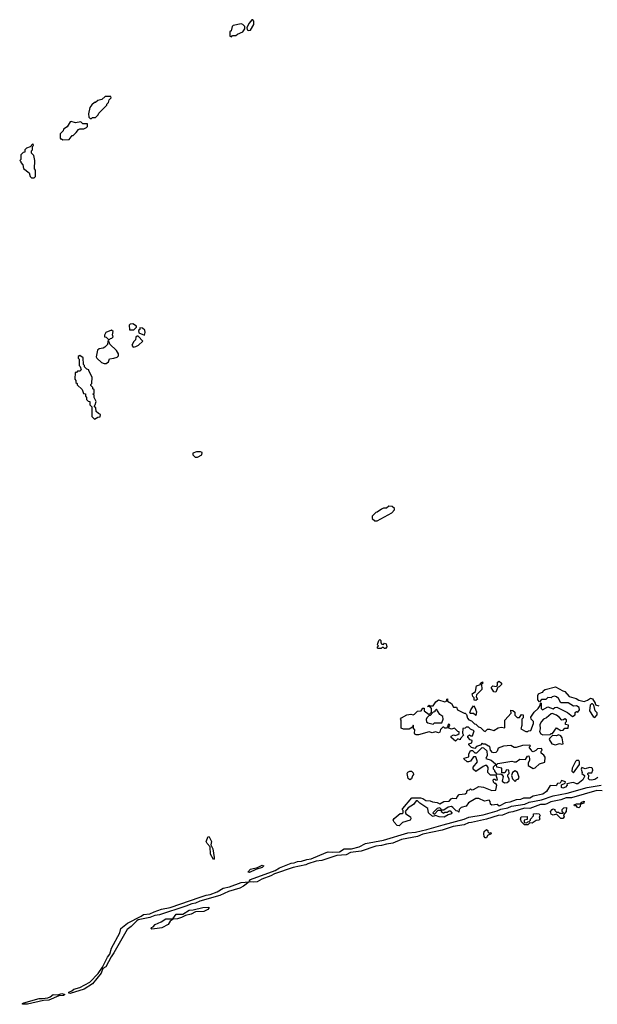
# Model space of a CAD drawing. Extents: x 2528705 to 2678277, y 911730 to 1023331.
# Tile 14 of 241: x 2555500 to 2560940, y 923462 to 932730. Entities that reach past the tile are written whole.
import ezdxf

# ---------------------------------------------------------------- set-up
doc = ezdxf.new("R2010")
doc.units = 0

msp = doc.modelspace()

# ---------------------------------------------------------------- linework, layer by layer
at = {"layer": '0CON20XD'}
for points in [[(2557495, 932570), (2557505, 932580), (2557535, 932580), (2557550, 932595), (2557600, 932615), (2557620, 932645), (2557620, 932665), (2557600, 932685), (2557585, 932690), (2557510, 932675), (2557500, 932665), (2557490, 932625), (2557480, 932615), (2557480, 932575), (2557495, 932570)], [(2557655, 932627.5), (2557675, 932632.5), (2557706.4, 932683.6), (2557706.4, 932716.4), (2557695, 932730), (2557685, 932727.5), (2557661.7, 932698.3), (2557640, 932655), (2557643, 932633), (2557655, 932627.5)], [(2556175, 931800), (2556185, 931810), (2556215, 931810), (2556240, 931835), (2556245, 931850), (2556320, 931925), (2556320, 931935), (2556335, 931950), (2556343, 931977), (2556360, 931995), (2556358.3, 932008.3), (2556305, 932007.5), (2556275, 931980), (2556235, 931970), (2556215, 931950), (2556205, 931950), (2556180.7, 931929.3), (2556160, 931905), (2556147.5, 931845), (2556151.7, 931811.7), (2556165, 931800), (2556175, 931800)], [(2555905, 931600), (2555965, 931602.5), (2555995, 931640), (2556005, 931640), (2556033, 931667), (2556055, 931697.5), (2556067, 931703), (2556105, 931702.5), (2556130, 931715), (2556137.5, 931725), (2556138.3, 931748.3), (2556095, 931750), (2556075, 931767.5), (2556025, 931760), (2555985, 931772.5), (2555975, 931770), (2555948.3, 931721.7), (2555911.7, 931698.3), (2555910, 931685), (2555880, 931655), (2555880, 931615), (2555885, 931610), (2555895, 931610), (2555905, 931600)], [(2555635, 931240), (2555650, 931255), (2555650, 931315), (2555640, 931325), (2555642.5, 931405), (2555631.7, 931451.7), (2555610, 931475), (2555610, 931495), (2555620, 931505), (2555620, 931535), (2555630, 931545), (2555625, 931560), (2555598.3, 931531.7), (2555565, 931520), (2555550, 931505), (2555548.3, 931481.7), (2555531.7, 931478.3), (2555511.7, 931458.3), (2555510, 931415), (2555500, 931405), (2555510, 931395), (2555510, 931385), (2555530, 931365), (2555535, 931330), (2555588.3, 931288.3), (2555600, 931255), (2555611.7, 931241.7), (2555635, 931240)], [(2556575, 929810), (2556600, 929835), (2556600, 929845), (2556566.4, 929866.4), (2556540, 929865), (2556530, 929855), (2556535, 929810), (2556575, 929810)], [(2556675, 929760), (2556682.5, 929785), (2556677, 929807), (2556655, 929827.5), (2556631.7, 929828.3), (2556630, 929815), (2556620, 929805), (2556621.7, 929781.7), (2556675, 929760)], [(2556345, 929720), (2556355, 929730), (2556368.3, 929731.7), (2556380, 929745), (2556372.5, 929765), (2556380, 929795), (2556365, 929807.5), (2556310, 929785), (2556298.3, 929761.7), (2556300, 929745), (2556315, 929740), (2556331.7, 929721.7), (2556345, 929720)], [(2556568.3, 929648.3), (2556595, 929652.5), (2556620, 929665), (2556660, 929705), (2556615, 929750), (2556605, 929750), (2556595, 929740), (2556590, 929715), (2556575, 929700), (2556557.5, 929665), (2556568.3, 929648.3)], [(2556315, 929492.5), (2556335, 929510), (2556345, 929537.5), (2556387, 929543), (2556417, 929553), (2556430, 929565), (2556430, 929585), (2556412.5, 929615), (2556350, 929675), (2556335, 929710), (2556330, 929705), (2556328.3, 929671.7), (2556303, 929647), (2556285, 929637.5), (2556248.3, 929631.7), (2556231.7, 929618.3), (2556221.2, 929555), (2556225, 929542.5), (2556271.7, 929501.7), (2556295, 929492.5), (2556315, 929492.5)], [(2556205, 928970), (2556235, 928990), (2556258.3, 928991.7), (2556260, 929015), (2556241.7, 929021.7), (2556221.7, 929041.7), (2556217, 929077), (2556200, 929095), (2556210, 929105), (2556220, 929135), (2556200, 929175), (2556200, 929195), (2556190, 929205), (2556200, 929215), (2556200, 929245), (2556190, 929255), (2556188.3, 929268.3), (2556170, 929285), (2556170, 929295), (2556180, 929305), (2556182.5, 929365), (2556150, 929425), (2556150, 929435), (2556131.7, 929441.7), (2556111.7, 929461.7), (2556110, 929475), (2556100, 929485), (2556098.3, 929548.3), (2556065, 929570), (2556051.7, 929558.3), (2556050, 929545), (2556060, 929535), (2556060, 929475), (2556070, 929465), (2556080, 929435), (2556065, 929420), (2556045, 929420), (2556035, 929410), (2556021.7, 929408.3), (2556020, 929345), (2556030, 929335), (2556030, 929315), (2556040, 929305), (2556041.7, 929291.7), (2556088.3, 929248.3), (2556101.7, 929211.7), (2556118.3, 929208.3), (2556120, 929185), (2556130, 929175), (2556130, 929155), (2556145, 929140), (2556160, 929135), (2556160, 929105), (2556180, 929085), (2556180, 928995), (2556205, 928970)], [(2557175, 928612.5), (2557215, 928632.5), (2557220, 928655), (2557201.7, 928661.7), (2557165, 928662.5), (2557131.7, 928648.3), (2557130, 928635), (2557141.7, 928621.7), (2557153, 928613), (2557175, 928612.5)], [(2558865, 928013.3), (2559003, 928087), (2559030, 928115), (2559028.3, 928128.3), (2559007, 928147), (2558975, 928150), (2558955, 928132.5), (2558925, 928132.5), (2558906.4, 928123.6), (2558867, 928093), (2558855, 928090), (2558820, 928055), (2558820, 928035), (2558845, 928013.3), (2558865, 928013.3)], [(2558945, 926810), (2558935, 926810), (2558925, 926820), (2558915, 926820), (2558905, 926810), (2558875, 926810), (2558870, 926815), (2558870, 926825), (2558880, 926835), (2558870, 926845), (2558873, 926857), (2558883.3, 926886.7), (2558893, 926897), (2558900, 926885), (2558900, 926865), (2558911.7, 926851.7), (2558925, 926850), (2558935, 926860), (2558950, 926855), (2558957.5, 926825), (2558945, 926810)], [(2559795, 926322.5), (2559780, 926325), (2559780, 926345), (2559768.3, 926358.3), (2559762.5, 926385), (2559793.6, 926406.4), (2559801.7, 926458.3), (2559838.3, 926471.7), (2559840, 926485), (2559857, 926497), (2559860, 926485), (2559850, 926475), (2559852.5, 926425), (2559802.5, 926375), (2559797.5, 926355), (2559810, 926335), (2559795, 926322.5)], [(2559985, 926400), (2559963.6, 926403.6), (2559940, 926445), (2559955, 926460), (2559987.5, 926452.5), (2560000, 926465), (2560000, 926495), (2560015, 926502.5), (2560037.5, 926485), (2560037, 926473), (2560015, 926450), (2560001.7, 926448.3), (2559985, 926400)], [(2559685, 926203.3), (2559695, 926202.5), (2559708.3, 926188.3), (2559717.5, 926155), (2559730.7, 926140.7), (2559755, 926130), (2559781.7, 926101.7), (2559795, 926100), (2559820, 926075), (2559838.3, 926068.3), (2559870, 926035), (2559885, 926030), (2559905, 926050), (2559925, 926050), (2559965, 926037.5), (2560005, 926063.3), (2560035, 926070), (2560070, 926065), (2560070, 926135), (2560127, 926203), (2560125, 926230), (2560145, 926227.5), (2560161.7, 926211.7), (2560163, 926183), (2560185, 926160), (2560208.3, 926161.7), (2560225, 926190), (2560240, 926185), (2560241.7, 926158.3), (2560230, 926145), (2560227.5, 926085), (2560220, 926055), (2560265, 926030), (2560285, 926030), (2560293, 926037), (2560315, 926040), (2560337.5, 926105), (2560337.5, 926125), (2560316.4, 926146.4), (2560312.5, 926165), (2560345, 926210), (2560382.5, 926245), (2560400, 926275), (2560405, 926300), (2560410, 926295), (2560410, 926245), (2560423, 926233), (2560475, 926261.2), (2560525, 926242.5), (2560540, 926255), (2560558.3, 926258.3), (2560658.8, 926208.8), (2560705, 926170), (2560730, 926185), (2560731.7, 926208.3), (2560745, 926217.5), (2560755, 926210), (2560772.5, 926235), (2560770, 926255), (2560745, 926272.5), (2560715, 926267.5), (2560665, 926300), (2560595, 926300), (2560575, 926340), (2560556.1, 926356.1), (2560535, 926362.5), (2560513.3, 926356.7), (2560505, 926347.5), (2560475, 926350), (2560455, 926330), (2560415, 926330), (2560395, 926310), (2560378.3, 926328.3), (2560380.7, 926369.3), (2560387, 926383), (2560415, 926397.5), (2560425, 926400), (2560432.5, 926415), (2560450, 926425), (2560545, 926450), (2560615, 926412.5), (2560635, 926407.5), (2560675, 926360), (2560741.7, 926341.7), (2560765, 926323.3), (2560815, 926312.5), (2560847, 926323), (2560875, 926342.5), (2560895, 926337.5), (2560920, 926295), (2560921.7, 926281.7), (2560955, 926270)], [(2560945, 925596.7), (2560915, 925577.5), (2560885, 925570), (2560866.4, 925573.6), (2560857.5, 925585), (2560860, 925615), (2560850, 925625), (2560850, 925635), (2560855, 925640), (2560888.3, 925641.7), (2560897.5, 925665), (2560895, 925680), (2560887, 925687), (2560865, 925690), (2560825, 925677.5), (2560795, 925690), (2560787.5, 925675), (2560797.5, 925645), (2560793, 925633), (2560820, 925615), (2560820, 925605), (2560802.5, 925575), (2560755, 925538), (2560745, 925536.2), (2560715, 925550), (2560695, 925547.5), (2560651.7, 925538.3), (2560656.4, 925523.6), (2560640, 925505), (2560615, 925497.5), (2560603.6, 925503.6), (2560601.7, 925528.3), (2560638.3, 925541.7), (2560640, 925555), (2560603, 925567), (2560588.3, 925541.7), (2560565, 925540), (2560551.7, 925518.3), (2560495, 925520), (2560461.2, 925465), (2560425, 925440.5), (2560335, 925420), (2560305, 925401.9), (2560245, 925400.8), (2560215, 925388.6), (2560175, 925387.5), (2560115, 925363.8), (2560075, 925359.2), (2560015, 925328), (2559995, 925342), (2559945, 925336.7), (2559933.3, 925345), (2559931.7, 925371.7), (2559921.7, 925381.7), (2559877, 925373), (2559825, 925400), (2559795, 925400), (2559725, 925357.5), (2559705, 925327.5), (2559657, 925313), (2559640, 925295), (2559635, 925270), (2559625, 925280), (2559611.7, 925281.7), (2559580, 925315), (2559565, 925322.5), (2559535, 925317.5), (2559495, 925290), (2559470, 925290), (2559470, 925275), (2559495, 925260), (2559505, 925270), (2559525, 925270), (2559545, 925282.5), (2559555, 925282.5), (2559570, 925265), (2559567, 925253), (2559536.1, 925243.9), (2559497.7, 925222.3), (2559450, 925225), (2559415, 925240), (2559395, 925230), (2559380, 925235), (2559350, 925265), (2559342.5, 925305), (2559266.7, 925355), (2559245, 925377.5), (2559233.9, 925376.1), (2559207.7, 925342.3), (2559158.3, 925311.7), (2559130, 925275), (2559137.5, 925255), (2559180, 925225), (2559183, 925207), (2559177.5, 925195), (2559105, 925173.8), (2559075, 925141.2), (2559054, 925144), (2559026.2, 925175), (2559016.7, 925195), (2559028, 925212), (2559082.5, 925257.5), (2559101.7, 925258.3), (2559110, 925265), (2559110, 925285), (2559102.5, 925295), (2559107.5, 925305), (2559194.2, 925405.8), (2559275, 925403.8), (2559297.7, 925397.7), (2559325, 925378.8), (2559366.4, 925376.4), (2559386.7, 925366.7), (2559430.5, 925360.5), (2559455, 925347.5), (2559495, 925370), (2559545, 925372.5), (2559563.3, 925396.7), (2559575, 925402.5), (2559615, 925400), (2559620, 925415), (2559640, 925435), (2559695, 925443.3), (2559710, 925455), (2559710, 925465), (2559721.7, 925478.3), (2559735, 925480), (2559745, 925490), (2559755, 925480), (2559775, 925482.5), (2559825, 925513.3), (2559866.4, 925506.4), (2559945, 925473.3), (2559983, 925477), (2559992.5, 925525), (2559985, 925540), (2559975, 925540), (2559961.7, 925551.7), (2559960, 925575), (2559965, 925580), (2559975, 925580), (2559985, 925570), (2560000, 925575), (2559987.5, 925617.5), (2559935, 925620), (2559910, 925645), (2559911.7, 925691.7), (2559898.3, 925708.3), (2559885, 925710), (2559865, 925700), (2559797, 925653), (2559770, 925675), (2559770, 925695), (2559810, 925745), (2559795, 925790), (2559775, 925790), (2559745, 925750), (2559725, 925742.5), (2559715, 925742.5), (2559681.7, 925771.7), (2559685, 925780), (2559728.3, 925791.7), (2559730, 925815), (2559745, 925850), (2559765, 925850), (2559785, 925830), (2559805, 925830), (2559855, 925880), (2559866.7, 925876.7), (2559898.3, 925848.3), (2559902.5, 925805), (2559890, 925775), (2559940.7, 925760.7), (2559980, 925725), (2559978.3, 925711.7), (2559957.5, 925695), (2559958.3, 925678.3), (2559970, 925665), (2559970, 925655), (2559991.7, 925631.7), (2560015, 925627.5), (2560031.7, 925631.7), (2560043, 925623), (2560052.5, 925605), (2560043, 925563), (2560065, 925547.5), (2560091.7, 925548.3), (2560110, 925565), (2560110, 925585), (2560097.5, 925605), (2560098.3, 925621.7), (2560110, 925635), (2560107, 925667), (2560085, 925670), (2560068.3, 925641.7), (2560041.7, 925641.7), (2560040, 925685), (2559993, 925693), (2559990, 925715), (2560003, 925727), (2560135, 925750), (2560155, 925742.5), (2560175, 925743.3), (2560210.7, 925769.3), (2560262.5, 925767.5), (2560283.6, 925796.4), (2560295, 925800), (2560302.5, 925775), (2560300, 925755), (2560287.5, 925735), (2560288.3, 925708.3), (2560335, 925680), (2560355, 925687.5), (2560393.9, 925726.1), (2560445, 925740), (2560447, 925787), (2560436.4, 925806.4), (2560410, 925825), (2560410, 925845), (2560420, 925855), (2560415, 925870), (2560375, 925867.5), (2560359.3, 925850.7), (2560335, 925837.5), (2560325, 925840), (2560320, 925855), (2560300, 925875), (2560300, 925885), (2560310, 925895), (2560305, 925900), (2560233.6, 925896.4), (2560175, 925877.5), (2560155, 925877.5), (2560125, 925897.5), (2560055, 925892.5), (2560007, 925873), (2559997.5, 925845), (2559985, 925832.5), (2559965, 925827.5), (2559951.7, 925831.7), (2559933, 925853), (2559928.3, 925888.3), (2559915, 925890), (2559885, 925910), (2559865, 925910), (2559855, 925920), (2559838.3, 925901.7), (2559801.7, 925888.3), (2559785, 925870), (2559755, 925880), (2559730, 925905), (2559730, 925915), (2559758.3, 925921.7), (2559760, 925945), (2559741.7, 925951.7), (2559720, 925975), (2559720, 925985), (2559735, 925997.5), (2559745, 925990), (2559765, 925990), (2559780, 926035), (2559745, 926050), (2559725, 926070), (2559705, 926070), (2559695, 926060), (2559671.7, 926058.3), (2559670, 926015), (2559680, 925995), (2559650, 925965), (2559648.3, 925951.7), (2559625, 925960), (2559605, 925940), (2559563.3, 925973.3), (2559562.5, 925985), (2559585, 925997.5), (2559605, 925992.5), (2559625, 926000), (2559638.3, 926011.7), (2559640, 926025), (2559625, 926030), (2559595, 926060), (2559565, 926052.5), (2559541.7, 926061.7), (2559540, 926075), (2559550, 926085), (2559547.5, 926095), (2559535, 926100), (2559530, 926075), (2559518.3, 926061.7), (2559505, 926060), (2559495, 926070), (2559485, 926070), (2559462.5, 926047.5), (2559456.7, 926023.3), (2559445, 926017.5), (2559415, 926027.5), (2559385, 926017.5), (2559355, 926026.7), (2559255, 925997.5), (2559235, 925997.5), (2559222.5, 926005), (2559217.5, 926015), (2559220, 926045), (2559210, 926055), (2559210, 926085), (2559205, 926090), (2559198.3, 926071.7), (2559167, 926053), (2559115, 926052.5), (2559091.7, 926061.7), (2559092.5, 926135), (2559087.5, 926145), (2559095, 926157.5), (2559145, 926187.5), (2559185, 926192.5), (2559205, 926187.5), (2559217, 926193), (2559245, 926220), (2559280, 926225), (2559295, 926250), (2559308.3, 926248.3), (2559310, 926225), (2559355, 926190), (2559377.5, 926212.5), (2559377.5, 926245), (2559368.3, 926258.3), (2559340, 926265), (2559355, 926277.5), (2559365, 926270), (2559395, 926270), (2559420, 926310), (2559445, 926327.5), (2559505, 926307.5), (2559520, 926315), (2559522.5, 926335), (2559528.3, 926338.3), (2559530, 926315), (2559565, 926292.5), (2559585, 926260), (2559615, 926260), (2559623.3, 926233.3), (2559685, 926203.3)], [(2559395, 926100), (2559405, 926110), (2559475, 926110), (2559487.5, 926145), (2559485, 926170), (2559455, 926190), (2559425, 926240), (2559410, 926225), (2559410, 926215), (2559395, 926210), (2559365, 926180), (2559351.7, 926178.3), (2559333, 926157), (2559328.3, 926141.7), (2559331.7, 926121.7), (2559345, 926110), (2559395, 926100)], [(2559795, 926180), (2559775, 926200), (2559745, 926200), (2559740, 926205), (2559750, 926235), (2559775, 926270), (2559787, 926257), (2559802.5, 926215), (2559795, 926180)], [(2560915, 926160), (2560936.7, 926185), (2560936.7, 926205), (2560920, 926225), (2560908.3, 926278.3), (2560895, 926290), (2560885, 926290), (2560873, 926277), (2560866.7, 926225), (2560899.3, 926169.3), (2560915, 926160)], [(2560425, 925997.5), (2560495, 926000), (2560505, 926010), (2560518.3, 926011.7), (2560555, 926062.5), (2560595, 926040), (2560616.7, 926043.3), (2560635, 926060), (2560665, 926060), (2560668.3, 926088.3), (2560640, 926095), (2560640, 926115), (2560650, 926125), (2560648.3, 926138.3), (2560635, 926150), (2560621.7, 926138.3), (2560605, 926137.5), (2560585, 926162.5), (2560555, 926182.5), (2560515, 926197.5), (2560503.9, 926196.1), (2560460.7, 926159.3), (2560433.6, 926146.4), (2560412.5, 926125), (2560397.5, 926095), (2560400, 926055), (2560395, 926030), (2560407, 926007), (2560425, 925997.5)], [(2560545, 925903.8), (2560585, 925917.5), (2560605, 925910), (2560617, 925913), (2560609.3, 925969.3), (2560595, 925990), (2560575, 925997.5), (2560555, 925990), (2560518.3, 925991.7), (2560490, 925965), (2560487.5, 925955), (2560512.5, 925915), (2560545, 925903.8)], [(2560715, 925640), (2560771.7, 925718.3), (2560773.3, 925745), (2560765, 925756.7), (2560745, 925756.2), (2560734.1, 925745.9), (2560702.5, 925685), (2560700, 925655), (2560715, 925640)], [(2559175, 925573.3), (2559158.3, 925588.3), (2559150, 925635), (2559155, 925647.5), (2559175, 925657.5), (2559190, 925655), (2559205, 925640), (2559210, 925625), (2559198.3, 925611.7), (2559190, 925585), (2559175, 925573.3)], [(2560165, 925560), (2560183, 925577), (2560195, 925580), (2560202.5, 925595), (2560187.5, 925645), (2560165, 925660), (2560140, 925645), (2560132.5, 925615), (2560140, 925585), (2560165, 925560)], [(2560985, 925471.1), (2560935, 925474.3), (2560695, 925405.2), (2560645.3, 925404.7), (2560595, 925385.3), (2560502.6, 925367.4), (2560465, 925348.6), (2560445, 925342), (2560405, 925341.6), (2560305, 925306.1), (2560255, 925309.1), (2560145, 925272.4), (2560105, 925266.9), (2560046.8, 925243.2), (2560005, 925240), (2559895, 925205.8), (2559755, 925171.7), (2559725, 925171.1), (2559685, 925151.3), (2559583.4, 925136.6), (2559477.7, 925102.3), (2559297.1, 925062.9), (2559245, 925041.3), (2559095, 925014.2), (2559015, 924977.5), (2558955, 924970.3), (2558907.2, 924957.2), (2558855, 924950.3), (2558715, 924902.9), (2558615, 924892), (2558575, 924867.6), (2558487.7, 924862.3), (2558345, 924814.7), (2558292, 924808), (2558214.8, 924785.3), (2558195, 924773.9), (2558075, 924749.3), (2557900, 924690), (2557865, 924669.6), (2557779, 924641), (2557735.5, 924614.5), (2557705, 924610.7), (2557665.8, 924615.8), (2557662.9, 924625), (2557675, 924635.9), (2557905, 924722.3), (2557945.5, 924745), (2558055, 924791.1), (2558085, 924792.9), (2558115, 924804.7), (2558155, 924807.8), (2558205, 924825.9), (2558245, 924831.3), (2558385, 924891.5), (2558405, 924896.4), (2558445, 924892.3), (2558513.2, 924896.8), (2558554.1, 924925.9), (2558625, 924923.5), (2558695.4, 924944.6), (2558755.5, 924974.5), (2558925, 925007.3), (2559154.7, 925074.7), (2559227.3, 925082.8), (2559333.4, 925106.6), (2559489.4, 925150.6), (2559685, 925203.1), (2559728.2, 925221.8), (2559865, 925246.5), (2559995, 925282.7), (2560031.1, 925298.9), (2560098.3, 925311.7), (2560132.6, 925327.4), (2560255.9, 925344.1), (2560297.1, 925362.9), (2560415, 925387.8), (2560525, 925422.9), (2560655, 925448.7), (2560845, 925503.5), (2560975, 925524.6)], [(2560765, 925312.5), (2560752.5, 925315), (2560745, 925330), (2560725, 925330), (2560721.7, 925338.3), (2560745, 925350), (2560780, 925350), (2560792.5, 925365), (2560816.7, 925375), (2560812.5, 925355), (2560795, 925347.5), (2560780, 925350), (2560777.5, 925325), (2560765, 925312.5)], [(2559405, 925250), (2559441.7, 925288.3), (2559470, 925290), (2559468.3, 925298.3), (2559455, 925310), (2559430, 925305), (2559390, 925265), (2559405, 925250)], [(2560615, 925210), (2560595, 925210), (2560555, 925250), (2560525, 925242.5), (2560505, 925250), (2560500, 925275), (2560513.3, 925295), (2560525, 925300), (2560540, 925295), (2560540, 925285), (2560555, 925270), (2560575, 925270), (2560585, 925260), (2560615, 925260), (2560620, 925265), (2560610, 925275), (2560610, 925295), (2560625, 925312.5), (2560650, 925315), (2560647.5, 925275), (2560620, 925245), (2560627.5, 925225), (2560615, 925210)], [(2560255, 925150), (2560225, 925180), (2560217.5, 925205), (2560223.3, 925225), (2560280, 925230), (2560278.3, 925201.7), (2560250, 925195), (2560251.7, 925171.7), (2560275, 925170), (2560285, 925180), (2560298.3, 925181.7), (2560310, 925195), (2560310, 925205), (2560340, 925235), (2560340, 925255), (2560365, 925259.2), (2560392.5, 925255), (2560400, 925235), (2560392.5, 925225), (2560397.5, 925205), (2560390, 925195), (2560365, 925192.5), (2560325, 925167.5), (2560305, 925170), (2560285, 925152.5), (2560255, 925150)], [(2559895, 925030), (2559885, 925030), (2559875, 925040), (2559870, 925065), (2559873, 925087), (2559896.7, 925106.7), (2559908.3, 925098.3), (2559910, 925085), (2559921.7, 925071.7), (2559938.3, 925078.3), (2559940, 925065), (2559905, 925050), (2559895, 925030)], [(2557325, 924823.8), (2557298, 924875), (2557293.3, 924945), (2557264.2, 924974.2), (2557256.7, 924995), (2557275, 925040), (2557285, 925036.7), (2557306.2, 924995), (2557301.2, 924961.2), (2557317.5, 924925), (2557331.9, 924845), (2557332.5, 924827.5), (2557325, 924823.8)], [(2557665, 924703.1), (2557647.5, 924705), (2557672.5, 924735), (2557740.5, 924749.5), (2557785, 924771.2), (2557800, 924765), (2557785, 924748), (2557725, 924730), (2557665, 924703.1)], [(2555975, 923564), (2555962.5, 923565), (2555962, 923575), (2555991.8, 923588.2), (2556010.8, 923605), (2556065, 923619.5), (2556159.9, 923670.1), (2556237.7, 923752.3), (2556278.6, 923811.4), (2556327.1, 923905), (2556350.4, 923935), (2556365, 923990), (2556443.3, 924135), (2556452.5, 924175), (2556514.6, 924225.4), (2556645, 924290.9), (2556665, 924308), (2556725, 924312.7), (2556765, 924333.4), (2556835, 924355.8), (2556917.4, 924372.6), (2557200.2, 924469.8), (2557255, 924489.2), (2557295, 924495.3), (2557358.5, 924521.5), (2557415, 924554), (2557475, 924566.7), (2557585, 924607.9), (2557660, 924615), (2557608.6, 924575), (2557572.2, 924555), (2557465, 924522.4), (2557385, 924486.2), (2557195, 924432.4), (2557155, 924414.2), (2557121.3, 924408.7), (2557065.2, 924384.8), (2556816.9, 924303.1), (2556771.7, 924298.3), (2556725, 924278.2), (2556614.4, 924255.6), (2556602.8, 924247.2), (2556551.3, 924195), (2556513, 924167), (2556386.9, 923945), (2556360.7, 923909.3), (2556311.2, 923815), (2556282.9, 923797.1), (2556267.5, 923755), (2556186.5, 923653.5), (2556106.1, 923603.9), (2555975, 923564)], [(2556745, 924167.5), (2556737.5, 924175), (2556740, 924185), (2556758, 924192), (2556777.1, 924212.9), (2556832.5, 924237.5), (2556875, 924267.1), (2556942.5, 924267.5), (2556975, 924309.1), (2557035, 924309.4), (2557095, 924347.5), (2557135, 924350), (2557225, 924373.1), (2557280, 924375), (2557281.2, 924365), (2557273.3, 924355), (2557235, 924334.5), (2557157, 924333), (2557115, 924310.6), (2557062.5, 924297.5), (2557022.3, 924277.7), (2556985, 924266), (2556945, 924262.5), (2556916.2, 924243.8), (2556897, 924213), (2556837.8, 924182.2), (2556795, 924174.2), (2556745, 924167.5)], [(2555531.5, 923461.5), (2555522.5, 923465), (2555540, 923475), (2555685, 923517.3), (2555715, 923515.4), (2555766.3, 923523.7), (2555788.3, 923531.7), (2555815, 923552.3), (2555858.3, 923551.7), (2555895.7, 923564.3), (2555926, 923555), (2555912.5, 923545), (2555868.6, 923541.4), (2555775, 923500), (2555725, 923498.6), (2555575, 923463.1), (2555531.5, 923461.5)]]:
    msp.add_lwpolyline(points, dxfattribs=at)

doc.saveas('drawing.dxf')
